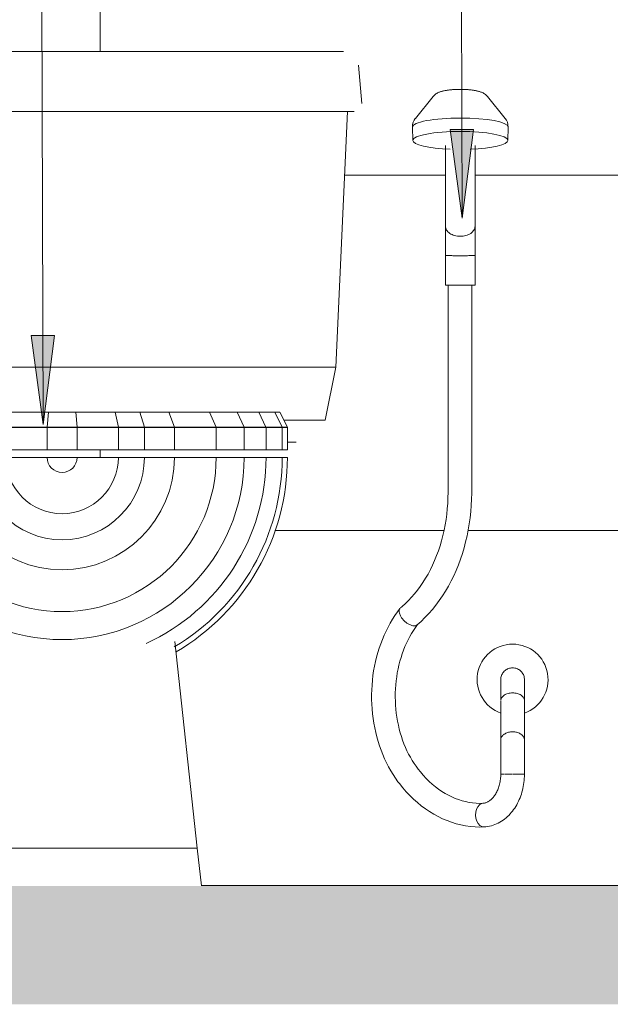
# Model space of a CAD drawing. Header units: metres. Extents: x -10.1 to 50.7, y -18 to 8.5.
# Tile 73 of 109: x 22.8 to 23.3, y -0.1 to 0.7. Entities that reach past the tile are written whole.
import ezdxf

# ---------------------------------------------------------------- set-up
doc = ezdxf.new("R2010")
doc.units = ezdxf.units.M
for name, color, linetype, lineweight in [('A-ANNO-KEYN', 231, 'Continuous', 9), ('A-DETL-GENF', 92, 'Continuous', 18), ('A-WALL-PATT', 111, 'Continuous', 35), ('P-SANR-FIXT', 6, 'Continuous', 18)]:
    doc.layers.add(name, color=color, linetype=linetype, lineweight=lineweight)

# ---------------------------------------------------------------- blocks, each defined once
blk = doc.blocks.new('M_Toilet-Domestic-3D - M_Toilet-Domestic-3D-202872-Vista F')
at = {"layer": 'P-SANR-FIXT'}
for p, q in [((14.26703, 0.70485), (13.94953, 0.70485)), ((14.36168, 0.66095), (14.35885, 0.69326)), ((13.94953, 0.65405), (14.26703, 0.65405)), ((14.33977, 0.43815), (14.34958, 0.65405)), ((13.94953, 0.43815), (14.26703, 0.43815)), ((14.26703, 0.43815), (14.33977, 0.43815)), ((14.33062, 0.39348), (14.33977, 0.43815)), ((14.06338, 0.40005), (14.0967, 0.40005)), ((14.09559, 0.38735), (14.0967, 0.40005)), ((14.0967, 0.40005), (14.11986, 0.40005)), ((14.12097, 0.38735), (14.11986, 0.40005)), ((14.11986, 0.40005), (14.15318, 0.40005)), ((14.15585, 0.38735), (14.15318, 0.40005)), ((14.15318, 0.40005), (14.17397, 0.40005)), ((14.17783, 0.38735), (14.17397, 0.40005)), ((14.17397, 0.40005), (14.19838, 0.40005)), ((14.20322, 0.38735), (14.19838, 0.40005)), ((14.19838, 0.40005), (14.23299, 0.40005)), ((14.23845, 0.38735), (14.23299, 0.40005)), ((14.23299, 0.40005), (14.25633, 0.40005)), ((14.26214, 0.38735), (14.25633, 0.40005)), ((14.25633, 0.40005), (14.27463, 0.40005)), ((14.28063, 0.38735), (14.27463, 0.40005)), ((14.27463, 0.40005), (14.28808, 0.40005)), ((14.29429, 0.38735), (14.28808, 0.40005)), ((14.28808, 0.40005), (14.29241, 0.40005)), ((14.29872, 0.38735), (14.29241, 0.40005)), ((14.29597, 0.39348), (14.33062, 0.39348)), ((14.06069, 0.38735), (14.09558, 0.38735)), ((14.09558, 0.38722), (14.06069, 0.38722)), ((14.12098, 0.38722), (14.09558, 0.38722)), ((14.09558, 0.3683), (14.09558, 0.38722)), ((14.09559, 0.38735), (14.12097, 0.38735)), ((14.12098, 0.38735), (14.15587, 0.38735)), ((14.15587, 0.38722), (14.12098, 0.38722)), ((14.12098, 0.3683), (14.12098, 0.38722)), ((14.15587, 0.38735), (14.17783, 0.38735)), ((14.17787, 0.38722), (14.15587, 0.38722)), ((14.15587, 0.3683), (14.15587, 0.38722)), ((14.17787, 0.38735), (14.20322, 0.38735)), ((14.20327, 0.38722), (14.17787, 0.38722)), ((14.17787, 0.3683), (14.17787, 0.38722)), ((14.20327, 0.38735), (14.23845, 0.38735)), ((14.23851, 0.38722), (14.20327, 0.38722)), ((14.20327, 0.3683), (14.20327, 0.38722)), ((14.23851, 0.38735), (14.2622, 0.38735)), ((14.2622, 0.38722), (14.23851, 0.38722)), ((14.23851, 0.3683), (14.23851, 0.38722)), ((14.2622, 0.38735), (14.28063, 0.38735)), ((14.28069, 0.38722), (14.2622, 0.38722)), ((14.2622, 0.3683), (14.2622, 0.38722)), ((14.28069, 0.38735), (14.29429, 0.38735)), ((14.29435, 0.38722), (14.28069, 0.38722)), ((14.28069, 0.3683), (14.28069, 0.38722)), ((14.29435, 0.38735), (14.29878, 0.38735)), ((14.29878, 0.38722), (14.29435, 0.38722)), ((14.29435, 0.3683), (14.29435, 0.38722)), ((14.29878, 0.3683), (14.29878, 0.38735)), ((14.09558, 0.3683), (14.06069, 0.3683)), ((14.12098, 0.3683), (14.09558, 0.3683)), ((14.15587, 0.3683), (14.12098, 0.3683)), ((14.17787, 0.3683), (14.15587, 0.3683)), ((14.20327, 0.3683), (14.17787, 0.3683)), ((14.23851, 0.3683), (14.20327, 0.3683)), ((14.2622, 0.3683), (14.23851, 0.3683)), ((14.28069, 0.3683), (14.2622, 0.3683)), ((14.29435, 0.3683), (14.28069, 0.3683)), ((14.29878, 0.3683), (14.29435, 0.3683)), ((14.06069, 0.36195), (14.09558, 0.36195)), ((14.09558, 0.36195), (14.10828, 0.36195)), ((14.10828, 0.36195), (14.12098, 0.36195)), ((14.12098, 0.36195), (14.15587, 0.36195)), ((14.15587, 0.36195), (14.17787, 0.36195)), ((14.17787, 0.36195), (14.20327, 0.36195)), ((14.20327, 0.36195), (14.23851, 0.36195)), ((14.23851, 0.36195), (14.2622, 0.36195)), ((14.2622, 0.36195), (14.28069, 0.36195)), ((14.28069, 0.36195), (14.29435, 0.36195)), ((14.29435, 0.36195), (14.29878, 0.36195)), ((14.22258, 0.03175), (14.20353, 0.20637)), ((14.07296, 0.03175), (14.05639, 0.03175)), ((14.05639, 0.03175), (14.07296, 0.03175)), ((14.0904, 0.03175), (14.07296, 0.03175)), ((14.07296, 0.03175), (14.0904, 0.03175)), ((14.10828, 0.03175), (14.0904, 0.03175)), ((14.0904, 0.03175), (14.10828, 0.03175)), ((14.12616, 0.03175), (14.10828, 0.03175)), ((14.10828, 0.03175), (14.20075, 0.03175)), ((14.1436, 0.03175), (14.12616, 0.03175)), ((14.16017, 0.03175), (14.1436, 0.03175)), ((14.17546, 0.03175), (14.16017, 0.03175)), ((14.1891, 0.03175), (14.17546, 0.03175)), ((14.20075, 0.03175), (14.1891, 0.03175)), ((14.21012, 0.03175), (14.20075, 0.03175)), ((14.20075, 0.03175), (14.21012, 0.03175)), ((14.21699, 0.03175), (14.21012, 0.03175)), ((14.21012, 0.03175), (14.21699, 0.03175)), ((14.22117, 0.03175), (14.21699, 0.03175)), ((14.21699, 0.03175), (14.22117, 0.03175)), ((14.22258, 0.03175), (14.22117, 0.03175)), ((14.22117, 0.03175), (14.22258, 0.03175)), ((14.22604, 0), (14.22258, 0.03175))]:
    blk.add_line(p, q, dxfattribs=at)
at = {"layer": 'P-SANR-FIXT', "flags": 128}
for points in [[(14.3462, 0.70485), (14.34614, 0.70485), (14.34595, 0.70485), (14.34563, 0.70485), (14.34519, 0.70485), (14.34462, 0.70485), (14.34393, 0.70485), (14.34312, 0.70485), (14.34218, 0.70485), (14.34112, 0.70485), (14.33995, 0.70485), (14.33866, 0.70485), (14.33725, 0.70485), (14.33573, 0.70485), (14.33411, 0.70485), (14.33237, 0.70485), (14.33053, 0.70485), (14.32859, 0.70485), (14.32655, 0.70485), (14.32441, 0.70485), (14.32219, 0.70485), (14.31987, 0.70485), (14.31747, 0.70485), (14.31499, 0.70485), (14.31244, 0.70485), (14.30981, 0.70485), (14.30711, 0.70485), (14.30434, 0.70485), (14.30152, 0.70485), (14.29865, 0.70485), (14.29572, 0.70485), (14.29274, 0.70485), (14.28973, 0.70485), (14.28668, 0.70485), (14.2836, 0.70485), (14.28049, 0.70485), (14.27736, 0.70485), (14.27421, 0.70485), (14.27105, 0.70485), (14.26789, 0.70485), (14.26703, 0.70485)], [(14.26703, 0.65405), (14.27056, 0.65405), (14.27409, 0.65405), (14.2776, 0.65405), (14.2811, 0.65405), (14.28458, 0.65405), (14.28802, 0.65405), (14.29144, 0.65405), (14.29481, 0.65405), (14.29814, 0.65405), (14.30142, 0.65405), (14.30465, 0.65405), (14.30782, 0.65405), (14.31092, 0.65405), (14.31395, 0.65405), (14.3169, 0.65405), (14.31978, 0.65405), (14.32257, 0.65405), (14.32527, 0.65405), (14.32788, 0.65405), (14.33039, 0.65405), (14.3328, 0.65405), (14.3351, 0.65405), (14.3373, 0.65405), (14.33938, 0.65405), (14.34135, 0.65405), (14.3432, 0.65405), (14.34493, 0.65405), (14.34653, 0.65405), (14.348, 0.65405), (14.34935, 0.65405), (14.35056, 0.65405), (14.35164, 0.65405), (14.35259, 0.65405), (14.3534, 0.65405), (14.35407, 0.65405), (14.3546, 0.65405), (14.35499, 0.65405), (14.35524, 0.65405), (14.35535, 0.65405), (14.35535, 0.65405)], [(14.29903, 0.37465), (14.2999, 0.37465), (14.30071, 0.37465), (14.30148, 0.37465), (14.30219, 0.37465), (14.30284, 0.37465), (14.30343, 0.37465), (14.30397, 0.37465), (14.30445, 0.37465), (14.30487, 0.37465), (14.30522, 0.37465), (14.30552, 0.37465), (14.30575, 0.37465), (14.30593, 0.37465), (14.30604, 0.37465), (14.30609, 0.37465), (14.30609, 0.37465)]]:
    blk.add_lwpolyline(points, dxfattribs=at)
at = {"layer": 'P-SANR-FIXT'}
for radius, start in [(0.15392, 180), (0.13023, 180), (0.09499, 180), (0.06959, 180), (0.04759, 180), (0.0127, 180), (0.17241, 294.32265), (0.18607, 300.6272), (0.1905, 300.381)]:
    blk.add_arc((14.10828, 0.36195), radius, start, 0, dxfattribs=at)
blk = doc.blocks.new('ADA Shower Head with adjustable bar 2 - ADA Shower Head with adjustable bar 2-202878-Vista F')
at = {"layer": 'P-SANR-FIXT'}
for p, q in [((14.42198, 0.66679), (14.407, 0.6483)), ((14.4829, 0.6483), (14.46792, 0.66679)), ((14.40458, 0.64092), (14.40476, 0.62963)), ((14.48513, 0.62963), (14.48531, 0.64092)), ((14.43242, 0.62545), (14.43242, 0.55678)), ((14.45742, 0.55754), (14.45742, 0.62545)), ((14.43242, 0.5325), (14.43242, 0.5075)), ((14.45742, 0.5075), (14.45742, 0.5325)), ((14.44492, 0.5075), (14.43242, 0.5075)), ((14.43459, 0.5075), (14.43459, 0.3325)), ((14.45742, 0.5075), (14.44492, 0.5075)), ((14.45459, 0.3325), (14.45459, 0.5075)), ((14.47918, 0.15611), (14.47918, 0.12326)), ((14.49918, 0.12326), (14.49918, 0.15697)), ((14.47919, 0.09441), (14.4792, 0.09441)), ((14.47967, 0.09441), (14.47999, 0.09441)), ((14.48079, 0.09441), (14.48148, 0.09441)), ((14.48249, 0.09441), (14.48338, 0.09441)), ((14.48464, 0.09441), (14.48564, 0.09441)), ((14.48657, 0.09441), (14.48814, 0.09441)), ((14.4897, 0.09441), (14.49088, 0.09441)), ((14.49227, 0.09441), (14.49402, 0.09441)), ((14.4942, 0.09441), (14.49556, 0.09441)), ((14.49628, 0.09441), (14.49736, 0.09441)), ((14.49809, 0.09441), (14.49855, 0.09441)), ((14.49896, 0.09441), (14.49918, 0.09441))]:
    blk.add_line(p, q, dxfattribs=at)
at = {"layer": 'P-SANR-FIXT', "flags": 128}
for points in [[(14.42198, 0.66679), (14.42282, 0.66771), (14.42362, 0.66842), (14.42436, 0.66897), (14.42505, 0.66941), (14.4257, 0.66976), (14.42632, 0.67006), (14.42691, 0.67032), (14.42749, 0.67054), (14.42805, 0.67074), (14.42861, 0.67092), (14.42917, 0.67109), (14.42972, 0.67124), (14.43029, 0.67138), (14.43085, 0.67151), (14.43143, 0.67163), (14.43201, 0.67174), (14.4326, 0.67185), (14.4332, 0.67194), (14.43381, 0.67204), (14.43443, 0.67213), (14.43506, 0.67221), (14.4357, 0.67228), (14.43634, 0.67235), (14.437, 0.67242), (14.43766, 0.67248), (14.43834, 0.67253), (14.43901, 0.67258), (14.4397, 0.67262), (14.44039, 0.67266), (14.44109, 0.67269), (14.44179, 0.67272), (14.44249, 0.67274), (14.4432, 0.67275), (14.44391, 0.67276), (14.44462, 0.67277), (14.44495, 0.67277)], [(14.46792, 0.66679), (14.46708, 0.66771), (14.46628, 0.66842), (14.46553, 0.66897), (14.46484, 0.66941), (14.46419, 0.66976), (14.46357, 0.67006), (14.46298, 0.67032), (14.46241, 0.67054), (14.46184, 0.67074), (14.46129, 0.67092), (14.46073, 0.67109), (14.46017, 0.67124), (14.45961, 0.67138), (14.45904, 0.67151), (14.45847, 0.67163), (14.45789, 0.67174), (14.45729, 0.67185), (14.45669, 0.67194), (14.45608, 0.67204), (14.45547, 0.67213), (14.45484, 0.67221), (14.4542, 0.67228), (14.45355, 0.67235), (14.4529, 0.67242), (14.45223, 0.67248), (14.45156, 0.67253), (14.45088, 0.67258), (14.4502, 0.67262), (14.4495, 0.67266), (14.44881, 0.67269), (14.44811, 0.67272), (14.4474, 0.67274), (14.4467, 0.67275), (14.44599, 0.67276), (14.44528, 0.67277), (14.44495, 0.67277)], [(14.40458, 0.64084), (14.40467, 0.64303), (14.40517, 0.64507), (14.40596, 0.64678), (14.40688, 0.64816), (14.407, 0.6483)], [(14.48531, 0.64084), (14.48523, 0.64303), (14.48472, 0.64507), (14.48393, 0.64678), (14.48301, 0.64816), (14.4829, 0.6483)], [(14.43242, 0.5325), (14.43242, 0.5341), (14.43242, 0.53571), (14.43242, 0.5373), (14.43242, 0.53889), (14.43242, 0.54046), (14.43242, 0.54202), (14.43242, 0.54356), (14.43242, 0.54508), (14.43242, 0.54658), (14.43242, 0.54806), (14.43242, 0.5495), (14.43242, 0.55092), (14.43242, 0.55231), (14.43242, 0.55366), (14.43242, 0.55498), (14.43242, 0.55626), (14.43242, 0.55713)], [(14.45742, 0.55713), (14.45742, 0.55587), (14.45742, 0.55458), (14.45742, 0.55326), (14.45742, 0.55189), (14.45742, 0.5505), (14.45742, 0.54907), (14.45742, 0.54761), (14.45742, 0.54613), (14.45742, 0.54462), (14.45742, 0.5431), (14.45742, 0.54155), (14.45742, 0.53999), (14.45742, 0.53841), (14.45742, 0.53682), (14.45742, 0.53522), (14.45742, 0.53362), (14.45742, 0.5325)], [(14.43459, 0.3325), (14.43452, 0.32784), (14.43431, 0.3232), (14.43397, 0.31857), (14.43348, 0.31397), (14.43287, 0.3094), (14.43211, 0.30487), (14.43123, 0.30038), (14.43021, 0.29596), (14.42906, 0.29159), (14.42779, 0.2873), (14.42639, 0.28308), (14.42487, 0.27896), (14.42323, 0.27492), (14.42148, 0.27098), (14.41961, 0.26715), (14.41764, 0.26343), (14.41556, 0.25983), (14.41338, 0.25635), (14.41111, 0.253), (14.40875, 0.24979), (14.40631, 0.24672), (14.40378, 0.2438), (14.40118, 0.24102), (14.39851, 0.23839), (14.39577, 0.23592), (14.39437, 0.23474)], [(14.40842, 0.22042), (14.41181, 0.22345), (14.41509, 0.22664), (14.41827, 0.23), (14.42133, 0.23351), (14.42428, 0.23717), (14.42711, 0.24098), (14.42981, 0.24493), (14.43239, 0.24901), (14.43484, 0.25321), (14.43716, 0.25754), (14.43934, 0.26197), (14.44139, 0.26651), (14.44329, 0.27115), (14.44506, 0.27588), (14.44668, 0.2807), (14.44815, 0.28559), (14.44947, 0.29055), (14.45065, 0.29558), (14.45167, 0.30065), (14.45255, 0.30578), (14.45326, 0.31094), (14.45383, 0.31614), (14.45424, 0.32136), (14.45449, 0.3266), (14.45459, 0.33184), (14.45459, 0.3325)], [(14.39395, 0.23431), (14.39174, 0.23139), (14.38962, 0.22835), (14.38759, 0.22522), (14.38567, 0.22199), (14.38385, 0.21867), (14.38214, 0.21526), (14.38053, 0.21178), (14.37903, 0.20821), (14.37764, 0.20458), (14.37636, 0.20088), (14.3752, 0.19713), (14.37415, 0.19332), (14.37321, 0.18946), (14.37239, 0.18556), (14.37169, 0.18162), (14.37111, 0.17765), (14.37065, 0.17366), (14.3703, 0.16964), (14.37007, 0.16562), (14.36997, 0.16158), (14.36998, 0.15754), (14.37012, 0.15351), (14.37037, 0.14948), (14.37075, 0.14547), (14.37124, 0.14148), (14.37185, 0.13752), (14.37258, 0.13359), (14.37343, 0.1297), (14.37439, 0.12585), (14.37547, 0.12205), (14.37666, 0.11831), (14.37796, 0.11463), (14.37938, 0.11101), (14.3809, 0.10747), (14.38254, 0.104), (14.38428, 0.10061), (14.38612, 0.09731), (14.38807, 0.09411), (14.39011, 0.091), (14.39226, 0.08799), (14.39345, 0.08642)], [(14.40926, 0.09867), (14.40752, 0.101), (14.40585, 0.10344), (14.40424, 0.10598), (14.4027, 0.10861), (14.40124, 0.11133), (14.39985, 0.11414), (14.39855, 0.11703), (14.39732, 0.11999), (14.39619, 0.12303), (14.39514, 0.12613), (14.39419, 0.12929), (14.39333, 0.1325), (14.39256, 0.13577), (14.39189, 0.13908), (14.39131, 0.14242), (14.39084, 0.1458), (14.39047, 0.1492), (14.3902, 0.15263), (14.39003, 0.15606), (14.38996, 0.1595), (14.39, 0.16295), (14.39013, 0.16638), (14.39037, 0.16981), (14.39071, 0.17322), (14.39116, 0.17661), (14.3917, 0.17996), (14.39234, 0.18328), (14.39307, 0.18656), (14.39391, 0.18979), (14.39483, 0.19297), (14.39585, 0.19609), (14.39696, 0.19915), (14.39815, 0.20214), (14.39943, 0.20505), (14.40079, 0.20788), (14.40223, 0.21063), (14.40375, 0.21329), (14.40533, 0.21586), (14.40699, 0.21833), (14.40871, 0.2207), (14.40882, 0.22085)], [(14.47918, 0.1742), (14.47918, 0.17406), (14.47918, 0.17385), (14.47918, 0.17358), (14.47918, 0.17323), (14.47918, 0.17281), (14.47918, 0.17232), (14.47918, 0.17177), (14.47918, 0.17114), (14.47918, 0.17045), (14.47918, 0.16969), (14.47918, 0.16887), (14.47918, 0.16799), (14.47918, 0.16704), (14.47918, 0.16604), (14.47918, 0.16497), (14.47918, 0.16385), (14.47918, 0.16267), (14.47918, 0.16144), (14.47918, 0.16016), (14.47918, 0.15883), (14.47918, 0.15745), (14.47918, 0.15651)], [(14.49918, 0.15651), (14.49918, 0.15792), (14.49918, 0.15928), (14.49918, 0.1606), (14.49918, 0.16186), (14.49918, 0.16307), (14.49918, 0.16423), (14.49918, 0.16533), (14.49918, 0.16638), (14.49918, 0.16737), (14.49918, 0.16829), (14.49918, 0.16915), (14.49918, 0.16995), (14.49918, 0.17069), (14.49918, 0.17136), (14.49918, 0.17196), (14.49918, 0.17249), (14.49918, 0.17296), (14.49918, 0.17335), (14.49918, 0.17368), (14.49918, 0.17393), (14.49918, 0.17411), (14.49918, 0.1742)], [(14.47918, 0.12326), (14.47918, 0.12193), (14.47918, 0.12055), (14.47918, 0.11913), (14.47918, 0.11766), (14.47918, 0.11616), (14.47918, 0.11462), (14.47918, 0.11305), (14.47918, 0.11144), (14.47918, 0.1098), (14.47918, 0.10814), (14.47918, 0.10646), (14.47918, 0.10475), (14.47918, 0.10302), (14.47918, 0.10128), (14.47918, 0.09953), (14.47918, 0.09776), (14.47918, 0.09599), (14.47918, 0.09421), (14.47918, 0.0942)], [(14.49918, 0.0942), (14.49918, 0.09597), (14.49918, 0.09775), (14.49918, 0.09951), (14.49918, 0.10127), (14.49918, 0.10301), (14.49918, 0.10473), (14.49918, 0.10644), (14.49918, 0.10813), (14.49918, 0.10979), (14.49918, 0.11143), (14.49918, 0.11303), (14.49918, 0.11461), (14.49918, 0.11615), (14.49918, 0.11765), (14.49918, 0.11912), (14.49918, 0.12054), (14.49918, 0.12192), (14.49918, 0.12325), (14.49918, 0.12326)], [(14.46418, 0.06977), (14.46122, 0.06973), (14.45825, 0.06986), (14.45529, 0.07014), (14.45233, 0.07058), (14.44939, 0.07118), (14.44645, 0.07194), (14.44353, 0.07287), (14.44063, 0.07395), (14.43775, 0.07519), (14.4349, 0.0766), (14.43208, 0.07816), (14.4293, 0.07988), (14.42656, 0.08176), (14.42386, 0.08379), (14.42121, 0.08598), (14.41862, 0.08832), (14.41609, 0.0908), (14.41362, 0.09344), (14.41123, 0.09621), (14.40926, 0.09867)], [(14.47918, 0.09441), (14.47916, 0.09333), (14.47911, 0.09224), (14.47903, 0.09116), (14.47892, 0.09008), (14.47877, 0.08902), (14.4786, 0.08796), (14.47839, 0.08692), (14.47816, 0.0859), (14.47789, 0.08489), (14.4776, 0.08391), (14.47728, 0.08295), (14.47694, 0.08201), (14.47657, 0.0811), (14.47618, 0.08022), (14.47576, 0.07937), (14.47533, 0.07855), (14.47487, 0.07776), (14.4744, 0.07701), (14.47392, 0.0763), (14.47342, 0.07562), (14.47291, 0.07498), (14.47239, 0.07438), (14.47186, 0.07381), (14.47133, 0.07329), (14.47079, 0.07281), (14.47026, 0.07236), (14.46972, 0.07195), (14.46918, 0.07159), (14.46864, 0.07126), (14.46811, 0.07096), (14.46758, 0.0707), (14.46706, 0.07048), (14.46655, 0.07028), (14.46604, 0.07012), (14.46553, 0.06999), (14.46503, 0.06989), (14.46453, 0.06981), (14.46405, 0.06977)], [(14.46505, 0.04979), (14.46661, 0.04992), (14.46817, 0.05013), (14.46971, 0.05043), (14.47123, 0.05081), (14.47273, 0.05126), (14.47421, 0.05179), (14.47565, 0.0524), (14.47707, 0.05308), (14.47845, 0.05382), (14.4798, 0.05464), (14.4811, 0.05551), (14.48237, 0.05645), (14.4836, 0.05744), (14.48478, 0.05849), (14.48593, 0.05959), (14.48702, 0.06074), (14.48808, 0.06194), (14.48908, 0.06318), (14.49004, 0.06447), (14.49096, 0.06579), (14.49183, 0.06715), (14.49265, 0.06855), (14.49342, 0.06998), (14.49415, 0.07144), (14.49483, 0.07293), (14.49546, 0.07445), (14.49604, 0.07599), (14.49657, 0.07756), (14.49705, 0.07915), (14.49749, 0.08075), (14.49787, 0.08238), (14.49821, 0.08401), (14.49849, 0.08566), (14.49873, 0.08733), (14.49892, 0.08899), (14.49905, 0.09067), (14.49914, 0.09235), (14.49918, 0.09404), (14.49918, 0.09441)], [(14.39345, 0.08642), (14.39627, 0.08292), (14.39921, 0.07956), (14.40225, 0.07635), (14.4054, 0.0733), (14.40864, 0.07041), (14.41198, 0.06769), (14.41541, 0.06514), (14.41893, 0.06277), (14.42253, 0.06058), (14.4262, 0.05858), (14.42994, 0.05677), (14.43375, 0.05516), (14.43761, 0.05376), (14.44152, 0.05255), (14.44547, 0.05156), (14.44946, 0.05078), (14.45348, 0.05021), (14.45751, 0.04986), (14.46155, 0.04973), (14.46497, 0.04979)]]:
    blk.add_lwpolyline(points, dxfattribs=at)
at = {"layer": 'P-SANR-FIXT'}
for radius, start, end in [(0.03, 90, 250.53708), (0.03, 289.46365, 90), (0.01, 116.59931, 123.39858), (0.01, 56.59047, 63.40473), (0.01, 178.78505, 181.21495), (0.01, 0, 2.15626)]:
    blk.add_arc((14.48918, 0.1742), radius, start, end, dxfattribs=at)
for centre, major_axis, ratio, start_param, end_param in [((14.44495, 0.64094), (0.04037, 0), 0.189348, 1.570796, 3.141593), ((14.44495, 0.64094), (0.04037, 0), 0.189348, 0, 1.570796), ((14.44495, 0.62966), (0.04018, 0), 0.189348, 1.570796, 3.141593), ((14.44495, 0.62966), (0.04018, 0), 0.189348, 0, 1.570796), ((14.44495, 0.62966), (0.04018, 0), 0.189348, 3.144672, 4.499823), ((14.44495, 0.62966), (0.04018, 0), 0.189348, 4.923484, 6.280106), ((14.48918, 0.0942), (0.01, 0), 0.023367, 2.617994, 2.717309), ((14.48918, 0.0942), (0.01, 0), 0.023367, 2.356194, 2.456608), ((14.48918, 0.0942), (0.01, 0), 0.023367, 2.094395, 2.196793), ((14.48918, 0.0942), (0.01, 0), 0.023367, 1.832596, 1.933176), ((14.48918, 0.0942), (0.01, 0), 0.023367, 1.570796, 1.736914), ((14.48918, 0.0942), (0.01, 0), 0.023367, 1.308997, 1.397708), ((14.48918, 0.0942), (0.01, 0), 0.023367, 1.047198, 1.149329), ((14.48918, 0.0942), (0.01, 0), 0.023367, 0.785398, 0.897542), ((14.48918, 0.0942), (0.01, 0), 0.023367, 0.523599, 0.644576), ((14.48918, 0.0942), (0.01, 0), 0.023367, 0.261799, 0.463143), ((14.46458, 0.05978), (-0.00039, 0.00999), 0.668842, 0.497175, 1.544373), ((14.46458, 0.05978), (-0.00039, 0.00999), 0.668842, 0.14811, 0.497102), ((14.46458, 0.05978), (-0.00039, 0.00999), 0.668842, 1.544373, 2.591571), ((14.46458, 0.05978), (-0.00039, 0.00999), 0.668842, 2.591609, 2.940636), ((14.46458, 0.05978), (-0.00039, 0.00999), 0.668842, 2.94065, 3.289702)]:
    blk.add_ellipse(centre, major_axis=major_axis, ratio=ratio, start_param=start_param, end_param=end_param, dxfattribs=at)
for points in [[(14.44492, 0.5487), (14.44328, 0.5487), (14.44001, 0.54914), (14.43585, 0.551), (14.43307, 0.55381), (14.43242, 0.55602), (14.43242, 0.55713)], [(14.45742, 0.55713), (14.45741, 0.55602), (14.45676, 0.55381), (14.45398, 0.551), (14.44982, 0.54914), (14.44655, 0.5487), (14.44492, 0.5487)], [(14.44492, 0.53227), (14.44346, 0.53228), (14.44055, 0.53228), (14.43671, 0.53233), (14.43387, 0.53239), (14.43235, 0.53246), (14.43235, 0.53251), (14.43261, 0.53253)], [(14.45723, 0.53253), (14.45748, 0.53251), (14.45748, 0.53246), (14.45596, 0.53239), (14.45311, 0.53233), (14.44928, 0.53228), (14.44637, 0.53228), (14.44492, 0.53227)], [(14.39405, 0.23443), (14.39364, 0.23396), (14.39312, 0.23275), (14.39334, 0.23031), (14.39413, 0.22847), (14.39466, 0.22754)], [(14.47918, 0.15651), (14.47918, 0.15734), (14.47966, 0.159), (14.48184, 0.16121), (14.4852, 0.1627), (14.48785, 0.16305), (14.48918, 0.16305)], [(14.48918, 0.16305), (14.4905, 0.16305), (14.49315, 0.1627), (14.49651, 0.16121), (14.49869, 0.159), (14.49918, 0.15734), (14.49918, 0.15651)]]:
    blk.add_open_spline(points, degree=3, dxfattribs=at)
for points, knots in [([(14.39466, 0.22754), (14.39546, 0.22616), (14.39685, 0.22444), (14.39883, 0.22272), (14.40021, 0.22168), (14.40224, 0.22048), (14.40481, 0.2196), (14.40719, 0.2196), (14.4083, 0.22024), (14.4087, 0.2207)], [-1, -1, -1, -1, -0.8333333, -0.7916667, -0.75, -0.6666667, -0.5555556, -0.4444444, -0.3333333, -0.3333333, -0.3333333, -0.3333333]), ([(14.4792, 0.17357), (14.47915, 0.17436), (14.47926, 0.17633), (14.48034, 0.17929), (14.48262, 0.18202), (14.48569, 0.18378), (14.48801, 0.1842), (14.48918, 0.1842)], [0.4802267, 0.4802267, 0.4802267, 0.4802267, 0.5555556, 0.6666667, 0.7777778, 0.8888889, 1, 1, 1, 1]), ([(14.48918, 0.1842), (14.49034, 0.1842), (14.49267, 0.18379), (14.49574, 0.18201), (14.49802, 0.1793), (14.4991, 0.17631), (14.49921, 0.17434), (14.49916, 0.17355)], [0, 0, 0, 0, 0.1111111, 0.2222222, 0.3333333, 0.4444444, 0.5204963, 0.5204963, 0.5204963, 0.5204963]), ([(14.47927, 0.12234), (14.47913, 0.12304), (14.47917, 0.12457), (14.48034, 0.12676), (14.48262, 0.12863), (14.48569, 0.12985), (14.48801, 0.13013), (14.48918, 0.13013)], [0.4571774, 0.4571774, 0.4571774, 0.4571774, 0.5555556, 0.6666667, 0.7777778, 0.8888889, 1, 1, 1, 1]), ([(14.48918, 0.13013), (14.49034, 0.13013), (14.49267, 0.12985), (14.49574, 0.12863), (14.49801, 0.12676), (14.49917, 0.12457), (14.49922, 0.12307), (14.49909, 0.12238)], [0, 0, 0, 0, 0.1111111, 0.2222222, 0.3333333, 0.4444444, 0.5408173, 0.5408173, 0.5408173, 0.5408173])]:
    blk.add_open_spline(points, degree=3, knots=knots, dxfattribs=at)

msp = doc.modelspace()

# ---------------------------------------------------------------- hatches: boundary and pattern name
at = {"layer": 'A-ANNO-KEYN'}
for points in [[(23.17131, 0.56386), (23.181, 0.63888), (23.16126, 0.63883)], [(22.81711, 0.38985), (22.82673, 0.46488), (22.80699, 0.46481)]]:
    msp.add_hatch(color=256, dxfattribs=at).paths.add_polyline_path(points, flags=0)
at = {"layer": 'A-DETL-GENF'}
h = msp.add_hatch(color=7, dxfattribs=at)
h.paths.add_polyline_path([(24.65082, -0.1), (26.43695, -0.1), (26.43695, 0), (21.23937, 0), (21.23937, -0.1), (24.4878, -0.1)], flags=0)
h.paths.add_polyline_path([(22.53156, 3.85), (26.43695, 3.85), (26.43695, 4), (21.23937, 4), (21.23937, 3.85), (21.38937, 3.85)], flags=0)
at = {"layer": 'A-WALL-PATT', "lineweight": 18}
h = msp.add_hatch(dxfattribs=at)
h.set_pattern_fill('FP_16', color=256, style=0, pattern_type=2)
h.set_pattern_definition([(0, (16.865, -0.3), (0, 0.3), []), (90, (16.865, -0.3), (-0.6, 4e-17), [])])
h.paths.add_polyline_path([(23.99874, 0), (24.3232, 0), (24.3232, 1.8), (23.3632, 1.8), (23.36336, 0.70468), (23.40479, 0.70106), (23.40729, 0.70794), (23.41751, 0.70792), (23.42052, 0.69968), (23.46777, 0.69553), (23.47422, 0.6918), (23.47679, 0.68447), (23.47685, 0.65949), (23.47684, 0.43075), (23.47679, 0.41568), (23.47422, 0.40864), (23.46773, 0.40489), (23.46484, 0.40437), (23.46474, 0.39), (23.44746, 0.39), (23.44746, 0.31638), (23.38474, 0.31638), (23.38474, 0.39), (23.36738, 0.39), (23.36738, 0.39611), (23.3632, 0.39564), (23.3632, 0.2), (23.3432, 0.20022), (23.3432, 1.8), (22.37945, 1.8), (22.37961, 0.71468), (22.42104, 0.71106), (22.42354, 0.71794), (22.43376, 0.71792), (22.43677, 0.70968), (22.48402, 0.70553), (22.49057, 0.70154), (22.49304, 0.69476), (22.4931, 0.66949), (22.49309, 0.44075), (22.49304, 0.42568), (22.49047, 0.41864), (22.48398, 0.41489), (22.48109, 0.41437), (22.48099, 0.4), (22.46371, 0.4), (22.46371, 0.32638), (22.40099, 0.32638), (22.40099, 0.4), (22.38363, 0.4), (22.38363, 0.40611), (22.37945, 0.40564), (22.37945, 0), (22.7153, 0), (22.73689, 0.19789), (22.72331, 0.20637), (22.70674, 0.21936), (22.69047, 0.23563), (22.67629, 0.25373), (22.66346, 0.27548), (22.65445, 0.29597), (22.64791, 0.31742), (22.64392, 0.33952), (22.64256, 0.36195), (23.02356, 0.36195), (23.02218, 0.33899), (23.01778, 0.31556), (23.01118, 0.2944), (23.00174, 0.27342), (22.98984, 0.25373), (22.97566, 0.23563), (22.95939, 0.21936), (22.94128, 0.20517), (22.92924, 0.19789), (22.95083, 0), (23.69321, 0), (23.7148, 0.19789), (23.70122, 0.20637), (23.68465, 0.21936), (23.66838, 0.23563), (23.6542, 0.25373), (23.64137, 0.27548), (23.63236, 0.29597), (23.62582, 0.31742), (23.62183, 0.33952), (23.62047, 0.36195), (24.00147, 0.36195), (24.00009, 0.33899), (23.99569, 0.31556), (23.98892, 0.294), (23.97965, 0.27342), (23.96775, 0.25373), (23.95357, 0.23563), (23.9373, 0.21936), (23.91723, 0.20399), (23.90715, 0.19789), (23.92874, 0)], flags=0)
h.paths.add_polyline_path([(25.13988, 0), (25.30815, 0), (25.30815, 1.8), (24.3432, 1.8), (24.34336, 0.70468), (24.38479, 0.70106), (24.38729, 0.70794), (24.39751, 0.70792), (24.40052, 0.69968), (24.44777, 0.69553), (24.45422, 0.6918), (24.45679, 0.68447), (24.45686, 0.6578), (24.45684, 0.43075), (24.45679, 0.41568), (24.45422, 0.40864), (24.44704, 0.40483), (24.44484, 0.40437), (24.44474, 0.39), (24.42746, 0.39), (24.42746, 0.31638), (24.36474, 0.31638), (24.36474, 0.39), (24.34738, 0.39), (24.34738, 0.39611), (24.3432, 0.39564), (24.3432, 0), (24.67321, 0), (24.6948, 0.19789), (24.68276, 0.20517), (24.66465, 0.21936), (24.64838, 0.23563), (24.6342, 0.25373), (24.62137, 0.27548), (24.61236, 0.29597), (24.60582, 0.31742), (24.60183, 0.33952), (24.60047, 0.36195), (24.98147, 0.36195), (24.98009, 0.33899), (24.97569, 0.31556), (24.96892, 0.294), (24.95965, 0.27342), (24.94775, 0.25373), (24.93357, 0.23563), (24.9173, 0.21936), (24.89919, 0.20517), (24.88715, 0.19789), (24.90874, 0), (24.97686, 0)], flags=0)
h.paths.add_polyline_path([(21.95361, 0.03175), (21.95361, 0.03175), (21.95264, 0.04712)], flags=0)
h.paths.add_polyline_path([(21.38937, 0), (21.72155, 0), (21.74314, 0.19789), (21.72956, 0.20637), (21.71299, 0.21936), (21.69672, 0.23563), (21.68254, 0.25373), (21.66971, 0.27548), (21.6607, 0.29597), (21.65394, 0.31859), (21.65017, 0.33952), (21.64881, 0.36195), (22.02981, 0.36195), (22.02843, 0.33899), (22.02403, 0.31556), (22.01743, 0.2944), (22.00799, 0.27342), (21.99555, 0.25304), (21.98191, 0.23563), (21.96564, 0.21936), (21.94753, 0.20517), (21.93549, 0.19789), (21.95708, 0), (22.35945, 0), (22.35945, 1.8), (21.38937, 1.8), (21.38937, 0.05999)], flags=0)
h.paths.add_polyline_path([(26.27937, 0), (26.27937, 1.8), (25.32815, 1.8), (25.32829, 0.70468), (25.36974, 0.70106), (25.37224, 0.70794), (25.38246, 0.70792), (25.38547, 0.69968), (25.43272, 0.69553), (25.43917, 0.6918), (25.44174, 0.68447), (25.44181, 0.6578), (25.44179, 0.43075), (25.44174, 0.41568), (25.43917, 0.40864), (25.43268, 0.40489), (25.42979, 0.40437), (25.42969, 0.39), (25.41241, 0.39), (25.41241, 0.31638), (25.34969, 0.31638), (25.34969, 0.39), (25.33233, 0.39), (25.33233, 0.39611), (25.32815, 0.39564), (25.32815, 0), (25.65816, 0), (25.67975, 0.19789), (25.66771, 0.20517), (25.64876, 0.2202), (25.63333, 0.23563), (25.61915, 0.25373), (25.60632, 0.27548), (25.59731, 0.29597), (25.59055, 0.31859), (25.58678, 0.33952), (25.58542, 0.36195), (25.96642, 0.36195), (25.96504, 0.33899), (25.96064, 0.31556), (25.95387, 0.294), (25.9446, 0.27342), (25.9327, 0.25373), (25.91852, 0.23563), (25.90225, 0.21936), (25.88414, 0.20517), (25.8721, 0.19789), (25.89369, 0), (26.27842, 0)], flags=0)
h.paths.add_polyline_path([(23.19074, 0.04993), (23.18621, 0.05012), (23.17434, 0.05112), (23.16417, 0.05327), (23.14637, 0.06146), (23.14172, 0.06438), (23.1311, 0.07251), (23.11761, 0.08744), (23.11027, 0.09895), (23.10353, 0.11279), (23.10019, 0.12282), (23.09692, 0.13777), (23.09521, 0.15257), (23.09538, 0.16004), (23.09664, 0.18242), (23.0998, 0.19648), (23.10434, 0.2094), (23.11202, 0.22433), (23.11945, 0.23504), (23.13181, 0.24747), (23.14241, 0.26295), (23.14488, 0.26794), (23.14808, 0.27492), (23.15233, 0.28664), (23.15618, 0.30151), (23.15848, 0.31421), (23.15939, 0.3325), (23.15939, 0.5075), (23.1572, 0.5075), (23.15729, 0.55389), (23.1572, 0.55713), (23.1572, 0.62248), (23.14964, 0.62307), (23.14132, 0.62428), (23.13493, 0.62585), (23.13074, 0.62794), (23.12955, 0.62966), (23.12958, 0.64239), (23.13008, 0.6452), (23.13407, 0.65083), (23.14882, 0.66871), (23.1535, 0.67089), (23.15706, 0.67161), (23.16326, 0.67236), (23.17363, 0.67246), (23.18015, 0.67195), (23.18449, 0.67123), (23.18802, 0.67013), (23.19129, 0.6681), (23.19688, 0.66131), (23.20902, 0.64616), (23.20989, 0.64239), (23.2101, 0.64094), (23.20991, 0.62966), (23.20854, 0.62769), (23.20453, 0.62585), (23.19814, 0.62428), (23.18982, 0.62307), (23.1822, 0.62231), (23.18194, 0.54796), (23.18188, 0.54172), (23.1822, 0.5075), (23.17936, 0.5075), (23.17915, 0.3292), (23.1779, 0.31095), (23.17487, 0.29339), (23.17051, 0.27794), (23.16285, 0.26043), (23.15646, 0.24847), (23.14824, 0.23624), (23.13287, 0.21976), (23.12678, 0.21001), (23.12223, 0.20042), (23.11648, 0.18097), (23.1149, 0.16645), (23.1149, 0.1529), (23.11796, 0.13315), (23.12164, 0.1212), (23.12698, 0.10923), (23.13497, 0.09765), (23.14342, 0.08826), (23.1559, 0.07852), (23.17115, 0.07184), (23.18921, 0.06994), (23.19391, 0.07138), (23.19812, 0.07552), (23.2015, 0.08109), (23.20283, 0.08386), (23.20396, 0.09426), (23.20401, 0.11299), (23.20409, 0.12669), (23.20396, 0.14604), (23.19633, 0.14993), (23.18969, 0.15656), (23.18543, 0.16493), (23.18396, 0.1742), (23.18543, 0.18347), (23.18969, 0.19183), (23.19633, 0.19847), (23.20469, 0.20273), (23.21396, 0.2042), (23.22323, 0.20273), (23.23159, 0.19847), (23.23823, 0.19183), (23.24249, 0.18347), (23.24396, 0.1742), (23.24249, 0.16493), (23.23823, 0.15656), (23.23159, 0.14993), (23.22391, 0.14601), (23.22395, 0.09797), (23.22374, 0.09239), (23.22267, 0.08341), (23.22045, 0.07569), (23.21519, 0.0651), (23.20999, 0.05895), (23.20401, 0.05457), (23.19804, 0.05175), (23.19074, 0.04993)], flags=0)
h.paths.add_polyline_path([(24.15449, 0.04993), (24.14996, 0.05012), (24.13809, 0.05112), (24.12792, 0.05327), (24.11012, 0.06146), (24.10547, 0.06438), (24.09485, 0.07251), (24.08136, 0.08744), (24.07402, 0.09895), (24.06728, 0.11279), (24.06346, 0.12498), (24.06053, 0.13903), (24.05896, 0.15257), (24.05913, 0.16004), (24.06039, 0.18242), (24.06355, 0.19648), (24.06809, 0.2094), (24.07577, 0.22433), (24.0832, 0.23504), (24.09556, 0.24747), (24.10616, 0.26295), (24.10863, 0.26794), (24.11249, 0.27662), (24.11608, 0.28664), (24.11993, 0.30151), (24.12223, 0.31421), (24.12314, 0.3325), (24.12314, 0.5075), (24.12095, 0.5075), (24.12104, 0.55389), (24.12095, 0.55713), (24.12095, 0.62248), (24.11138, 0.62336), (24.10507, 0.62428), (24.09868, 0.62585), (24.09449, 0.62794), (24.0933, 0.62966), (24.09333, 0.64239), (24.09383, 0.6452), (24.09782, 0.65083), (24.11257, 0.66871), (24.11725, 0.67089), (24.121, 0.67164), (24.1263, 0.67234), (24.13738, 0.67246), (24.1439, 0.67195), (24.14824, 0.67123), (24.15177, 0.67013), (24.15504, 0.6681), (24.16063, 0.66131), (24.17277, 0.64616), (24.17364, 0.64239), (24.17385, 0.64094), (24.17366, 0.62966), (24.17229, 0.62769), (24.16828, 0.62585), (24.16176, 0.62426), (24.15357, 0.62307), (24.14595, 0.62231), (24.14569, 0.54796), (24.14563, 0.54172), (24.14595, 0.5075), (24.14311, 0.5075), (24.1429, 0.3292), (24.14165, 0.31095), (24.13862, 0.29339), (24.13426, 0.27794), (24.1266, 0.26043), (24.12021, 0.24847), (24.11199, 0.23624), (24.09662, 0.21976), (24.09053, 0.21001), (24.08598, 0.20042), (24.08023, 0.18097), (24.07865, 0.16645), (24.07865, 0.1529), (24.08171, 0.13315), (24.08539, 0.1212), (24.09073, 0.10923), (24.09872, 0.09765), (24.10717, 0.08826), (24.11965, 0.07852), (24.1349, 0.07184), (24.15296, 0.06994), (24.15766, 0.07138), (24.16187, 0.07552), (24.16525, 0.08109), (24.16658, 0.08386), (24.16771, 0.09426), (24.16778, 0.11159), (24.16784, 0.12669), (24.16771, 0.14604), (24.16008, 0.14993), (24.15344, 0.15656), (24.14918, 0.16493), (24.14771, 0.1742), (24.14918, 0.18347), (24.15344, 0.19183), (24.16008, 0.19847), (24.16844, 0.20273), (24.17771, 0.2042), (24.18698, 0.20273), (24.19534, 0.19847), (24.20198, 0.19183), (24.20624, 0.18347), (24.20771, 0.1742), (24.20624, 0.16493), (24.20198, 0.15656), (24.19534, 0.14993), (24.18766, 0.14601), (24.1877, 0.09797), (24.18749, 0.09239), (24.18642, 0.08341), (24.1842, 0.07569), (24.17879, 0.06493), (24.17374, 0.05895), (24.16786, 0.05462), (24.16176, 0.05175), (24.15449, 0.04993)], flags=0)
h.paths.add_polyline_path([(26.118, 0.04993), (26.11491, 0.05012), (26.10304, 0.05112), (26.09287, 0.05327), (26.07507, 0.06146), (26.07042, 0.06438), (26.0598, 0.07251), (26.04631, 0.08744), (26.03897, 0.09895), (26.03223, 0.11279), (26.02841, 0.12498), (26.02548, 0.13903), (26.02391, 0.15257), (26.02408, 0.16004), (26.02534, 0.18242), (26.0285, 0.19648), (26.03304, 0.2094), (26.04072, 0.22433), (26.04815, 0.23504), (26.06051, 0.24747), (26.07111, 0.26295), (26.07358, 0.26794), (26.07744, 0.27662), (26.08103, 0.28664), (26.08488, 0.30151), (26.08718, 0.31421), (26.08809, 0.3325), (26.08809, 0.5075), (26.0859, 0.5075), (26.08599, 0.55389), (26.0859, 0.55713), (26.0859, 0.62248), (26.07633, 0.62336), (26.07002, 0.62428), (26.06363, 0.62585), (26.05944, 0.62794), (26.05825, 0.62966), (26.05828, 0.64239), (26.05878, 0.6452), (26.06277, 0.65083), (26.07752, 0.66871), (26.0822, 0.67089), (26.08576, 0.67161), (26.0916, 0.67235), (26.10233, 0.67246), (26.10885, 0.67195), (26.11319, 0.67123), (26.11672, 0.67013), (26.11999, 0.6681), (26.12558, 0.66131), (26.13772, 0.64616), (26.13859, 0.64239), (26.1388, 0.64094), (26.13861, 0.62966), (26.13724, 0.62769), (26.13323, 0.62585), (26.12684, 0.62428), (26.118, 0.62303), (26.1109, 0.62231), (26.11064, 0.54796), (26.11058, 0.54172), (26.1109, 0.5075), (26.10806, 0.5075), (26.10785, 0.3292), (26.1066, 0.31095), (26.10357, 0.29339), (26.09921, 0.27794), (26.09155, 0.26043), (26.08516, 0.24847), (26.07694, 0.23624), (26.06157, 0.21976), (26.05548, 0.21001), (26.05093, 0.20042), (26.04518, 0.18097), (26.0436, 0.16645), (26.0436, 0.1529), (26.04666, 0.13315), (26.05034, 0.1212), (26.05568, 0.10923), (26.06367, 0.09765), (26.07212, 0.08826), (26.0846, 0.07852), (26.09985, 0.07184), (26.118, 0.06997), (26.12261, 0.07138), (26.12682, 0.07552), (26.1302, 0.08109), (26.13153, 0.08386), (26.13266, 0.09426), (26.13273, 0.11159), (26.13279, 0.12669), (26.13266, 0.14604), (26.12503, 0.14993), (26.118, 0.15732), (26.11413, 0.16493), (26.11266, 0.1742), (26.11413, 0.18347), (26.11839, 0.19183), (26.12503, 0.19847), (26.13339, 0.20273), (26.14266, 0.2042), (26.15193, 0.20273), (26.16029, 0.19847), (26.16693, 0.19183), (26.17119, 0.18347), (26.17266, 0.1742), (26.17119, 0.16493), (26.16693, 0.15656), (26.16029, 0.14993), (26.15261, 0.14601), (26.15265, 0.09797), (26.15244, 0.09239), (26.15137, 0.08341), (26.14915, 0.07569), (26.14374, 0.06493), (26.13869, 0.05895), (26.13281, 0.05462), (26.12674, 0.05175), (26.12035, 0.04993)], flags=0)
h.paths.add_polyline_path([(22.18514, 0.04993), (22.18246, 0.05012), (22.17059, 0.05112), (22.16042, 0.05327), (22.14262, 0.06146), (22.13797, 0.06438), (22.12735, 0.07251), (22.11386, 0.08744), (22.10652, 0.09895), (22.09978, 0.11279), (22.09596, 0.12498), (22.09303, 0.13903), (22.09146, 0.15257), (22.09163, 0.16004), (22.09289, 0.18242), (22.09605, 0.19648), (22.10059, 0.2094), (22.10827, 0.22433), (22.1157, 0.23504), (22.12806, 0.24747), (22.13866, 0.26295), (22.14113, 0.26794), (22.14433, 0.27492), (22.14858, 0.28664), (22.15243, 0.30151), (22.15473, 0.31421), (22.15564, 0.3325), (22.15564, 0.5075), (22.15345, 0.5075), (22.15354, 0.55389), (22.15345, 0.55713), (22.15345, 0.62248), (22.14388, 0.62336), (22.13757, 0.62428), (22.13118, 0.62585), (22.12699, 0.62794), (22.1258, 0.62966), (22.12583, 0.64239), (22.12633, 0.6452), (22.13032, 0.65083), (22.14507, 0.66871), (22.14975, 0.67089), (22.15331, 0.67161), (22.15915, 0.67235), (22.16988, 0.67246), (22.1764, 0.67195), (22.18074, 0.67123), (22.18427, 0.67013), (22.18754, 0.6681), (22.19313, 0.66131), (22.20527, 0.64616), (22.20616, 0.6422), (22.20635, 0.64094), (22.20616, 0.62966), (22.20479, 0.62769), (22.20078, 0.62585), (22.19439, 0.62428), (22.18514, 0.623), (22.17845, 0.62231), (22.17826, 0.55031), (22.17813, 0.54172), (22.17845, 0.5075), (22.17561, 0.5075), (22.1754, 0.3292), (22.17415, 0.31095), (22.17112, 0.29339), (22.16676, 0.27794), (22.1591, 0.26043), (22.15271, 0.24847), (22.14449, 0.23624), (22.12912, 0.21976), (22.12303, 0.21001), (22.11848, 0.20042), (22.11273, 0.18097), (22.11115, 0.16645), (22.11115, 0.1529), (22.11421, 0.13315), (22.11789, 0.1212), (22.12323, 0.10923), (22.13122, 0.09765), (22.13967, 0.08826), (22.15215, 0.07852), (22.1674, 0.07184), (22.18546, 0.06994), (22.19016, 0.07138), (22.19437, 0.07552), (22.19775, 0.08109), (22.19908, 0.08386), (22.20021, 0.09426), (22.20028, 0.11159), (22.20034, 0.12669), (22.20021, 0.14604), (22.19258, 0.14993), (22.18594, 0.15656), (22.18168, 0.16493), (22.18021, 0.1742), (22.18168, 0.18347), (22.18594, 0.19183), (22.19258, 0.19847), (22.20094, 0.20273), (22.21021, 0.2042), (22.21948, 0.20273), (22.22784, 0.19847), (22.23448, 0.19183), (22.23874, 0.18347), (22.24021, 0.1742), (22.23874, 0.16493), (22.23448, 0.15656), (22.22784, 0.14993), (22.22016, 0.14601), (22.2202, 0.09797), (22.21999, 0.09239), (22.21892, 0.08341), (22.2167, 0.07569), (22.21144, 0.0651), (22.20551, 0.05838), (22.20036, 0.05462), (22.19429, 0.05175), (22.1879, 0.04993), (22.18536, 0.04993)], flags=0)
h.paths.add_polyline_path([(25.13449, 0.04993), (25.12996, 0.05012), (25.11809, 0.05112), (25.10792, 0.05327), (25.09012, 0.06146), (25.08547, 0.06438), (25.07485, 0.07251), (25.06136, 0.08744), (25.05402, 0.09895), (25.04728, 0.11279), (25.04346, 0.12498), (25.04053, 0.13903), (25.03896, 0.15257), (25.03913, 0.16004), (25.04039, 0.18242), (25.04355, 0.19648), (25.04809, 0.2094), (25.05577, 0.22433), (25.0632, 0.23504), (25.07556, 0.24747), (25.08616, 0.26295), (25.08863, 0.26794), (25.09249, 0.27662), (25.09608, 0.28664), (25.09993, 0.30151), (25.10223, 0.31421), (25.10314, 0.3325), (25.10314, 0.5075), (25.10095, 0.5075), (25.10104, 0.55389), (25.10095, 0.55713), (25.10095, 0.62248), (25.09138, 0.62336), (25.08507, 0.62428), (25.07868, 0.62585), (25.07449, 0.62794), (25.0733, 0.62966), (25.07333, 0.64239), (25.07383, 0.6452), (25.07782, 0.65083), (25.09257, 0.66871), (25.09725, 0.67089), (25.10081, 0.67161), (25.10665, 0.67235), (25.11738, 0.67246), (25.1239, 0.67195), (25.12824, 0.67123), (25.13177, 0.67013), (25.13504, 0.6681), (25.14063, 0.66131), (25.15277, 0.64616), (25.15364, 0.64239), (25.15385, 0.64094), (25.15366, 0.62966), (25.15229, 0.62769), (25.14828, 0.62585), (25.13988, 0.62399), (25.13357, 0.62307), (25.12595, 0.62231), (25.12569, 0.54796), (25.12563, 0.54172), (25.12595, 0.5075), (25.12311, 0.5075), (25.1229, 0.3292), (25.12165, 0.31095), (25.11862, 0.29339), (25.11426, 0.27794), (25.1066, 0.26043), (25.09913, 0.24685), (25.09199, 0.23624), (25.07662, 0.21976), (25.07053, 0.21001), (25.06598, 0.20042), (25.06023, 0.18097), (25.05865, 0.16645), (25.05865, 0.1529), (25.06171, 0.13315), (25.06539, 0.1212), (25.07073, 0.10923), (25.07875, 0.09761), (25.08717, 0.08826), (25.09965, 0.07852), (25.1149, 0.07184), (25.13296, 0.06994), (25.13766, 0.07138), (25.14187, 0.07552), (25.14525, 0.08109), (25.14658, 0.08386), (25.14771, 0.09426), (25.14778, 0.11159), (25.14784, 0.12669), (25.14771, 0.14604), (25.13988, 0.15012), (25.13344, 0.15656), (25.12918, 0.16493), (25.12771, 0.1742), (25.12918, 0.18347), (25.13344, 0.19183), (25.14008, 0.19847), (25.14844, 0.20273), (25.15771, 0.2042), (25.16698, 0.20273), (25.17534, 0.19847), (25.18198, 0.19183), (25.18624, 0.18347), (25.18771, 0.1742), (25.18624, 0.16493), (25.18198, 0.15656), (25.17534, 0.14993), (25.16766, 0.14601), (25.1677, 0.09797), (25.16749, 0.09239), (25.16642, 0.08341), (25.1642, 0.07569), (25.15879, 0.06493), (25.15374, 0.05895), (25.14786, 0.05462), (25.14179, 0.05175), (25.13449, 0.04993)], flags=0)
h.paths.add_polyline_path([(21.53995, 0.06693), (21.51925, 0.06966), (21.49995, 0.07765), (21.48338, 0.09036), (21.47067, 0.10693), (21.46268, 0.12622), (21.45995, 0.14693), (21.53995, 0.14693), (21.53995, 0.06966)], flags=0)
h.paths.add_polyline_path([(21.66991, 0.11193), (21.66991, 0.18079), (21.71903, 0.1464), (21.71645, 0.14459)], flags=0)
h.paths.add_polyline_path([(21.55343, 0.14693), (21.53995, 0.14693), (21.53995, 0.22693), (21.56066, 0.2242), (21.57995, 0.21621), (21.59652, 0.2035), (21.60923, 0.18693), (21.61722, 0.16764), (21.61995, 0.14693), (21.57995, 0.14693)], flags=0)
h.paths.add_polyline_path([(21.57495, 0.29693), (21.50495, 0.29693), (21.53995, 0.34691), (21.56646, 0.30905)], flags=0)
h.paths.add_polyline_path([(21.47996, 0.32638), (21.41724, 0.32638), (21.41724, 0.4), (21.39988, 0.4), (21.39988, 0.40611), (21.39582, 0.40576), (21.39229, 0.40222), (21.39221, 0.4285), (21.39218, 0.65943), (21.39232, 0.71818), (21.39584, 0.71468), (21.43729, 0.71106), (21.43979, 0.71794), (21.45001, 0.71792), (21.45302, 0.70968), (21.50027, 0.70553), (21.50682, 0.70154), (21.50929, 0.69476), (21.50936, 0.66741), (21.50934, 0.44075), (21.50929, 0.42568), (21.50672, 0.41864), (21.50023, 0.41489), (21.49734, 0.41437), (21.49724, 0.4), (21.47996, 0.4), (21.47996, 0.32638)], flags=0)
h.paths.add_polyline_path([(25.41241, 0.36153), (25.41241, 0.36153), (25.46592, 0.36153)], flags=0)
h.paths.add_polyline_path([(24.8546, 0.3683), (24.60047, 0.3683), (24.60047, 0.37465), (24.59317, 0.37465), (24.58954, 0.37515), (24.58207, 0.37731), (24.57347, 0.38418), (24.56863, 0.39348), (24.55949, 0.43815), (24.54967, 0.65405), (24.5428, 0.65428), (24.54135, 0.65459), (24.53922, 0.65611), (24.53789, 0.65836), (24.53758, 0.66095), (24.5404, 0.69326), (24.54245, 0.69913), (24.54753, 0.70346), (24.55421, 0.70485), (25.0302, 0.70464), (25.03514, 0.70313), (25.0395, 0.69913), (25.04154, 0.69326), (25.04437, 0.66095), (25.04392, 0.65813), (25.04273, 0.65611), (25.04041, 0.65455), (25.03696, 0.65405), (25.03227, 0.65405), (25.02246, 0.43815), (25.01332, 0.39348), (25.00824, 0.38372), (24.99907, 0.37694), (24.9871, 0.37465), (24.98147, 0.37465), (24.98147, 0.3683), (24.85923, 0.3683)], flags=0)
h.paths.add_polyline_path([(25.96064, 0.3683), (25.58542, 0.3683), (25.58542, 0.37465), (25.57812, 0.37465), (25.57449, 0.37515), (25.56702, 0.37731), (25.55842, 0.38418), (25.55358, 0.39348), (25.54444, 0.43815), (25.53462, 0.65405), (25.52775, 0.65428), (25.5263, 0.65459), (25.52417, 0.65611), (25.52284, 0.65836), (25.52253, 0.66095), (25.52535, 0.69326), (25.5274, 0.69913), (25.53198, 0.70333), (25.53916, 0.70485), (26.01515, 0.70464), (26.02009, 0.70313), (26.02445, 0.69913), (26.02649, 0.69326), (26.02932, 0.66095), (26.02887, 0.65813), (26.02768, 0.65611), (26.02536, 0.65455), (26.02191, 0.65405), (26.01722, 0.65405), (26.00741, 0.43815), (25.99827, 0.39348), (25.99319, 0.38372), (25.98402, 0.37694), (25.97205, 0.37465), (25.96642, 0.37465), (25.96642, 0.3683), (25.962, 0.3683)], flags=0)
h.paths.add_polyline_path([(23.02062, 0.3683), (22.64256, 0.3683), (22.64256, 0.37465), (22.63526, 0.37465), (22.62413, 0.37731), (22.61955, 0.38085), (22.61551, 0.38429), (22.61072, 0.39348), (22.60158, 0.43815), (22.59176, 0.65405), (22.58489, 0.65428), (22.58344, 0.65459), (22.58131, 0.65611), (22.57998, 0.65836), (22.57967, 0.66095), (22.58249, 0.69326), (22.58476, 0.69933), (22.58943, 0.70341), (22.5958, 0.70478), (22.59667, 0.70485), (23.07234, 0.70457), (23.07701, 0.70333), (23.08175, 0.69868), (23.08363, 0.69326), (23.08646, 0.66095), (23.08588, 0.6579), (23.08482, 0.65611), (23.08236, 0.65452), (23.07905, 0.65405), (23.07436, 0.65405), (23.06455, 0.43815), (23.05541, 0.39348), (23.05033, 0.38372), (23.04161, 0.37703), (23.03381, 0.37505), (23.02954, 0.37465), (23.02356, 0.37465), (23.02356, 0.3683), (23.02218, 0.3683)], flags=0)
h.paths.add_polyline_path([(23.82396, 0.3683), (23.62047, 0.3683), (23.62047, 0.37465), (23.61317, 0.37465), (23.60954, 0.37515), (23.60207, 0.37731), (23.59347, 0.38418), (23.58863, 0.39348), (23.57949, 0.43815), (23.56967, 0.65405), (23.5628, 0.65428), (23.56135, 0.65459), (23.55922, 0.65611), (23.55789, 0.65836), (23.55758, 0.66095), (23.5604, 0.69326), (23.56245, 0.69913), (23.56753, 0.70346), (23.57421, 0.70485), (24.0502, 0.70464), (24.05514, 0.70313), (24.0595, 0.69913), (24.06154, 0.69326), (24.06437, 0.66095), (24.06392, 0.65813), (24.06273, 0.65611), (24.06041, 0.65455), (24.05696, 0.65405), (24.05227, 0.65405), (24.04246, 0.43815), (24.03332, 0.39348), (24.02824, 0.38372), (24.01907, 0.37694), (24.0071, 0.37465), (24.00147, 0.37465), (24.00147, 0.3683), (23.8264, 0.3683)], flags=0)
h.paths.add_polyline_path([(21.68113, 0.3683), (21.64881, 0.3683), (21.64881, 0.37465), (21.64151, 0.37465), (21.63038, 0.37731), (21.6258, 0.38085), (21.62176, 0.38429), (21.61697, 0.39348), (21.60783, 0.43815), (21.59801, 0.65405), (21.59114, 0.65428), (21.58969, 0.65459), (21.58756, 0.65611), (21.58623, 0.65836), (21.58592, 0.66095), (21.58874, 0.69326), (21.59101, 0.69933), (21.59568, 0.70341), (21.60205, 0.70478), (21.60292, 0.70485), (22.07859, 0.70457), (22.08326, 0.70333), (22.08798, 0.69873), (22.08988, 0.69326), (22.09271, 0.66095), (22.09226, 0.65813), (22.09107, 0.65611), (22.08861, 0.65452), (22.08513, 0.65405), (22.08061, 0.65405), (22.0708, 0.43815), (22.06166, 0.39348), (22.05658, 0.38372), (22.04786, 0.37703), (22.04006, 0.37505), (22.03579, 0.37465), (22.02981, 0.37465), (22.02981, 0.3683), (21.68494, 0.3683)], flags=0)
h.paths.add_polyline_path([(21.38937, 2.1), (22.10845, 2.1), (22.10845, 3.1), (26.25845, 3.1), (26.25845, 2.1), (26.27937, 2.1), (26.27937, 3.2), (21.38937, 3.2), (21.38937, 3.17591)], flags=0)

# ---------------------------------------------------------------- linework, layer by layer
at = {"layer": 'A-ANNO-KEYN'}
for p, q in [((22.81711, 0.38985), (22.81487, 1.07042)), ((23.17131, 0.56386), (23.17007, 1.07042)), ((23.181, 0.63888), (23.16126, 0.63883)), ((23.16126, 0.63883), (23.17131, 0.56386)), ((23.17131, 0.56386), (23.181, 0.63888)), ((22.82673, 0.46488), (22.80699, 0.46481)), ((22.80699, 0.46481), (22.81711, 0.38985)), ((22.81711, 0.38985), (22.82673, 0.46488))]:
    msp.add_line(p, q, dxfattribs=at)

# ---------------------------------------------------------------- block references
at = {"layer": 'P-SANR-FIXT'}
for name in ['M_Toilet-Domestic-3D - M_Toilet-Domestic-3D-202872-Vista F', 'ADA Shower Head with adjustable bar 2 - ADA Shower Head with adjustable bar 2-202878-Vista F']:
    msp.add_blockref(name, (8.72478, 0), dxfattribs=at)

doc.saveas('drawing.dxf')
